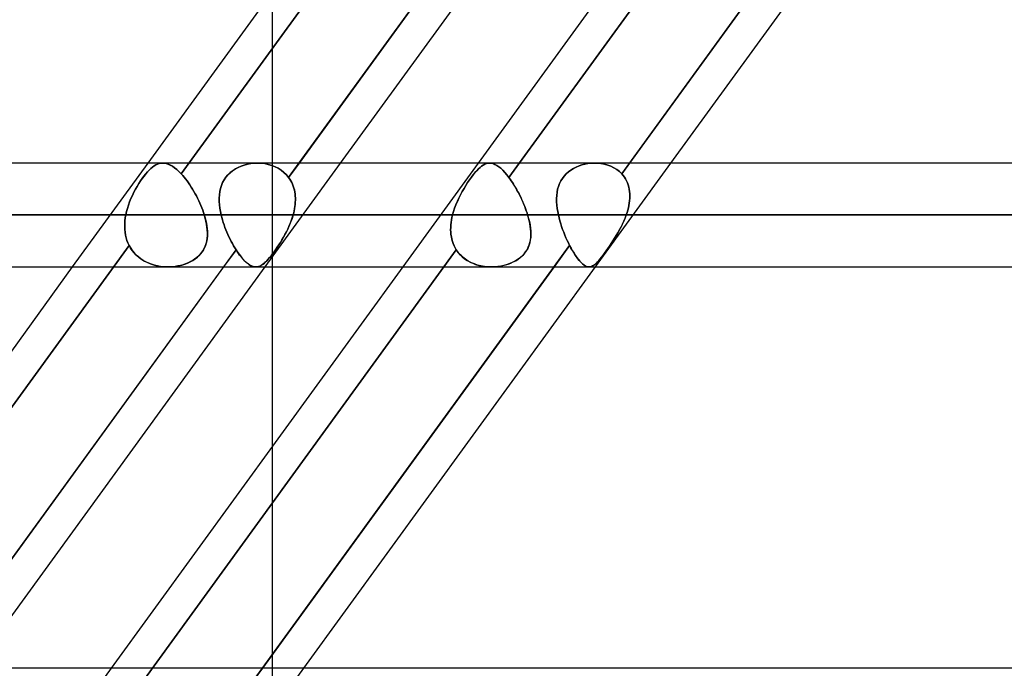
# Model space of a CAD drawing. Header units: millimetres. Extents: x -288 to 288, y -123 to 100.
# Tile 33 of 76: x -77 to -55, y -41 to -27. Entities that reach past the tile are written whole.
import ezdxf

# ---------------------------------------------------------------- set-up
doc = ezdxf.new("R2010")
doc.units = ezdxf.units.MM
doc.layers.add('MAIN-1', color=7, linetype='Continuous')
doc.layers.add('MAIN-2', color=7, linetype='Continuous')

msp = doc.modelspace()

# ---------------------------------------------------------------- linework, layer by layer
at = {"layer": 'MAIN-1'}
for p, q in [((-67.557, -21.435), (-73.906, -30.175)), ((-64.264, -21.435), (-70.613, -30.175)), ((-60.366, -21.435), (-66.715, -30.175)), ((-57.073, -21.435), (-63.421, -30.175)), ((-63.556, -21.695), (-69.716, -30.175)), ((-56.365, -21.695), (-62.525, -30.175)), ((170.929, -30.175), (-170.929, -30.175)), ((-171.99, -31.305), (171.99, -31.305)), ((-171.054, -32.435), (171.054, -32.435)), ((-75.548, -32.435), (-81.896, -41.175)), ((-72.254, -32.435), (-78.603, -41.175)), ((-71.358, -32.435), (-77.706, -41.175)), ((-68.356, -32.435), (-74.705, -41.175)), ((-65.063, -32.435), (-71.412, -41.175)), ((-71.19, -36.336), (-71.19, -32.435)), ((-64.166, -32.435), (-70.515, -41.175)), ((163.11, -41.175), (-163.11, -41.175))]:
    msp.add_line(p, q, dxfattribs=at)
at = {"layer": 'MAIN-2'}
for p, q in [((-66.309, -20.951), (-73.178, -30.407)), ((-73.178, -30.407), (-66.309, -20.951)), ((-63.59, -30.407), (-56.721, -20.951)), ((-70.84, -30.488), (-63.991, -21.06)), ((-59.197, -21.06), (-66.045, -30.488)), ((-66.045, -30.488), (-59.197, -21.06)), ((-71.19, -32.435), (-71.19, -26.436)), ((-73.906, -30.175), (-75.548, -32.435)), ((-73.767, -30.237), (-73.732, -30.216)), ((-73.731, -30.216), (-73.767, -30.237)), ((-73.732, -30.216), (-73.696, -30.199)), ((-73.696, -30.199), (-73.731, -30.216)), ((-73.696, -30.199), (-73.661, -30.187)), ((-73.66, -30.187), (-73.696, -30.199)), ((-73.661, -30.187), (-73.625, -30.179)), ((-73.625, -30.179), (-73.66, -30.187)), ((-73.625, -30.179), (-73.589, -30.175)), ((-73.588, -30.175), (-73.625, -30.179)), ((-73.589, -30.175), (-73.546, -30.177)), ((-73.546, -30.177), (-73.588, -30.175)), ((-73.546, -30.177), (-73.503, -30.184)), ((-73.503, -30.184), (-73.546, -30.177)), ((-73.503, -30.184), (-73.459, -30.198)), ((-73.459, -30.198), (-73.503, -30.184)), ((-73.459, -30.198), (-73.415, -30.217)), ((-73.414, -30.217), (-73.459, -30.198)), ((-73.415, -30.217), (-73.369, -30.243)), ((-73.369, -30.243), (-73.414, -30.217)), ((-71.804, -30.217), (-71.871, -30.24)), ((-71.871, -30.24), (-71.804, -30.217)), ((-71.734, -30.199), (-71.804, -30.217)), ((-71.804, -30.217), (-71.735, -30.199)), ((-71.735, -30.199), (-71.664, -30.186)), ((-71.663, -30.186), (-71.734, -30.199)), ((-71.664, -30.186), (-71.592, -30.178)), ((-71.592, -30.178), (-71.663, -30.186)), ((-71.52, -30.175), (-71.592, -30.178)), ((-71.592, -30.178), (-71.52, -30.175)), ((-71.44, -30.178), (-71.52, -30.175)), ((-71.52, -30.175), (-71.44, -30.178)), ((-71.361, -30.187), (-71.44, -30.178)), ((-71.44, -30.178), (-71.361, -30.187)), ((-71.284, -30.203), (-71.361, -30.187)), ((-71.361, -30.187), (-71.284, -30.203)), ((-69.716, -30.175), (-71.358, -32.435)), ((-71.208, -30.225), (-71.284, -30.203)), ((-71.284, -30.203), (-71.208, -30.225)), ((-70.613, -30.175), (-70.84, -30.488)), ((-66.715, -30.175), (-68.356, -32.435)), ((-66.638, -30.24), (-66.603, -30.217)), ((-66.603, -30.217), (-66.638, -30.24)), ((-66.603, -30.217), (-66.569, -30.199)), ((-66.569, -30.199), (-66.603, -30.217)), ((-66.569, -30.199), (-66.535, -30.186)), ((-66.535, -30.186), (-66.569, -30.199)), ((-66.535, -30.186), (-66.501, -30.178)), ((-66.501, -30.178), (-66.535, -30.186)), ((-66.501, -30.178), (-66.466, -30.175)), ((-66.466, -30.175), (-66.501, -30.178)), ((-66.466, -30.175), (-66.428, -30.178)), ((-66.428, -30.178), (-66.466, -30.175)), ((-66.428, -30.178), (-66.389, -30.187)), ((-66.388, -30.187), (-66.428, -30.178)), ((-66.389, -30.187), (-66.349, -30.203)), ((-66.348, -30.203), (-66.388, -30.187)), ((-66.349, -30.203), (-66.308, -30.225)), ((-66.308, -30.225), (-66.348, -30.203)), ((-64.456, -30.216), (-64.519, -30.237)), ((-64.519, -30.237), (-64.456, -30.216)), ((-64.391, -30.199), (-64.456, -30.216)), ((-64.456, -30.216), (-64.391, -30.199)), ((-64.325, -30.187), (-64.391, -30.199)), ((-64.391, -30.199), (-64.326, -30.187)), ((-64.326, -30.187), (-64.26, -30.179)), ((-64.259, -30.179), (-64.325, -30.187)), ((-64.26, -30.179), (-64.193, -30.175)), ((-64.193, -30.175), (-64.259, -30.179)), ((-64.117, -30.177), (-64.193, -30.175)), ((-64.193, -30.175), (-64.117, -30.177)), ((64.174, -30.175), (-64.174, -30.175)), ((-62.525, -30.175), (-64.166, -32.435)), ((-64.041, -30.184), (-64.117, -30.177)), ((-64.117, -30.177), (-64.041, -30.184)), ((-63.967, -30.198), (-64.041, -30.184)), ((-64.041, -30.184), (-63.967, -30.198)), ((-63.895, -30.217), (-63.967, -30.198)), ((-63.967, -30.198), (-63.895, -30.217)), ((-63.826, -30.243), (-63.895, -30.217)), ((-63.895, -30.217), (-63.826, -30.243)), ((-63.421, -30.175), (-63.59, -30.407)), ((-73.988, -30.457), (-73.95, -30.41)), ((-73.95, -30.41), (-73.987, -30.457)), ((-73.95, -30.41), (-73.913, -30.367)), ((-73.913, -30.367), (-73.95, -30.41)), ((-73.913, -30.367), (-73.876, -30.328)), ((-73.876, -30.328), (-73.913, -30.367)), ((-73.876, -30.328), (-73.839, -30.293)), ((-73.839, -30.293), (-73.876, -30.328)), ((-73.839, -30.293), (-73.803, -30.263)), ((-73.803, -30.263), (-73.839, -30.293)), ((-73.803, -30.263), (-73.767, -30.237)), ((-73.767, -30.237), (-73.803, -30.263)), ((-73.369, -30.243), (-73.322, -30.275)), ((-73.322, -30.275), (-73.369, -30.243)), ((-73.322, -30.275), (-73.275, -30.313)), ((-73.275, -30.313), (-73.322, -30.275)), ((-73.275, -30.313), (-73.227, -30.357)), ((-73.226, -30.357), (-73.275, -30.313)), ((-73.227, -30.357), (-73.178, -30.407)), ((-73.178, -30.407), (-73.226, -30.357)), ((-73.178, -30.407), (-73.146, -30.442)), ((-73.146, -30.442), (-73.178, -30.407)), ((-72.161, -30.431), (-72.205, -30.483)), ((-72.205, -30.483), (-72.161, -30.431)), ((-72.111, -30.383), (-72.161, -30.431)), ((-72.161, -30.431), (-72.112, -30.384)), ((-72.112, -30.384), (-72.058, -30.341)), ((-72.057, -30.34), (-72.111, -30.383)), ((-72.058, -30.341), (-71.999, -30.302)), ((-71.999, -30.302), (-72.057, -30.34)), ((-71.936, -30.269), (-71.999, -30.302)), ((-71.999, -30.302), (-71.937, -30.269)), ((-71.937, -30.269), (-71.871, -30.24)), ((-71.871, -30.24), (-71.936, -30.269)), ((-71.136, -30.253), (-71.208, -30.225)), ((-71.208, -30.225), (-71.136, -30.253)), ((-71.067, -30.288), (-71.136, -30.253)), ((-71.136, -30.253), (-71.067, -30.288)), ((-71.002, -30.329), (-71.067, -30.288)), ((-71.067, -30.288), (-71.002, -30.329)), ((-70.942, -30.377), (-71.002, -30.329)), ((-71.002, -30.329), (-70.942, -30.377)), ((-70.888, -30.43), (-70.942, -30.377)), ((-70.942, -30.377), (-70.888, -30.43)), ((-70.84, -30.488), (-70.888, -30.43)), ((-70.888, -30.43), (-70.84, -30.488)), ((-66.862, -30.483), (-66.823, -30.431)), ((-66.822, -30.431), (-66.862, -30.483)), ((-66.823, -30.431), (-66.784, -30.384)), ((-66.784, -30.383), (-66.822, -30.431)), ((-66.746, -30.34), (-66.784, -30.383)), ((-66.784, -30.384), (-66.746, -30.341)), ((-66.746, -30.341), (-66.709, -30.302)), ((-66.709, -30.302), (-66.746, -30.34)), ((-66.709, -30.302), (-66.673, -30.269)), ((-66.673, -30.269), (-66.709, -30.302)), ((-66.673, -30.269), (-66.638, -30.24)), ((-66.638, -30.24), (-66.673, -30.269)), ((-66.308, -30.225), (-66.266, -30.253)), ((-66.266, -30.253), (-66.308, -30.225)), ((-66.266, -30.253), (-66.223, -30.288)), ((-66.223, -30.288), (-66.266, -30.253)), ((-66.223, -30.288), (-66.18, -30.329)), ((-66.18, -30.329), (-66.223, -30.288)), ((-66.18, -30.329), (-66.135, -30.377)), ((-66.135, -30.377), (-66.18, -30.329)), ((-66.135, -30.377), (-66.09, -30.43)), ((-66.09, -30.43), (-66.135, -30.377)), ((-66.09, -30.43), (-66.045, -30.488)), ((-66.045, -30.488), (-66.09, -30.43)), ((-64.841, -30.457), (-64.797, -30.41)), ((-64.796, -30.41), (-64.84, -30.457)), ((-64.797, -30.41), (-64.748, -30.367)), ((-64.748, -30.367), (-64.796, -30.41)), ((-64.695, -30.328), (-64.748, -30.367)), ((-64.748, -30.367), (-64.696, -30.328)), ((-64.696, -30.328), (-64.64, -30.293)), ((-64.639, -30.293), (-64.695, -30.328)), ((-64.64, -30.293), (-64.581, -30.263)), ((-64.58, -30.263), (-64.639, -30.293)), ((-64.581, -30.263), (-64.519, -30.237)), ((-64.519, -30.237), (-64.58, -30.263)), ((-63.76, -30.275), (-63.826, -30.243)), ((-63.826, -30.243), (-63.76, -30.275)), ((-63.698, -30.313), (-63.76, -30.275)), ((-63.76, -30.275), (-63.698, -30.313)), ((-63.641, -30.357), (-63.698, -30.313)), ((-63.698, -30.313), (-63.641, -30.357)), ((-63.59, -30.407), (-63.641, -30.357)), ((-63.641, -30.357), (-63.59, -30.407)), ((-63.559, -30.442), (-63.59, -30.407)), ((-63.59, -30.407), (-63.559, -30.442)), ((-74.138, -30.683), (-74.101, -30.622)), ((-74.101, -30.622), (-74.138, -30.682)), ((-74.063, -30.563), (-74.101, -30.622)), ((-74.101, -30.622), (-74.064, -30.564)), ((-74.064, -30.564), (-74.026, -30.509)), ((-74.025, -30.508), (-74.063, -30.563)), ((-74.026, -30.509), (-73.988, -30.457)), ((-73.987, -30.457), (-74.025, -30.508)), ((-73.146, -30.442), (-73.114, -30.48)), ((-73.114, -30.48), (-73.146, -30.442)), ((-73.114, -30.48), (-73.083, -30.519)), ((-73.083, -30.519), (-73.114, -30.48)), ((-73.083, -30.519), (-73.051, -30.561)), ((-73.051, -30.561), (-73.083, -30.519)), ((-73.051, -30.561), (-73.02, -30.604)), ((-73.02, -30.604), (-73.051, -30.561)), ((-73.02, -30.604), (-72.989, -30.649)), ((-72.989, -30.65), (-73.02, -30.604)), ((-72.276, -30.599), (-72.302, -30.662)), ((-72.302, -30.662), (-72.276, -30.599)), ((-72.243, -30.539), (-72.276, -30.599)), ((-72.276, -30.599), (-72.243, -30.54)), ((-72.205, -30.483), (-72.243, -30.539)), ((-72.243, -30.54), (-72.205, -30.483)), ((-70.815, -30.523), (-70.84, -30.488)), ((-70.84, -30.488), (-70.815, -30.523)), ((-70.793, -30.56), (-70.815, -30.523)), ((-70.815, -30.523), (-70.793, -30.559)), ((-70.793, -30.559), (-70.773, -30.597)), ((-70.773, -30.598), (-70.793, -30.56)), ((-70.773, -30.597), (-70.755, -30.636)), ((-70.755, -30.637), (-70.773, -30.598)), ((-70.755, -30.636), (-70.739, -30.677)), ((-70.739, -30.678), (-70.755, -30.637)), ((-66.983, -30.662), (-66.943, -30.599)), ((-66.943, -30.599), (-66.983, -30.662)), ((-66.902, -30.539), (-66.943, -30.599)), ((-66.943, -30.599), (-66.902, -30.54)), ((-66.902, -30.54), (-66.862, -30.483)), ((-66.862, -30.483), (-66.902, -30.539)), ((-66.045, -30.488), (-66.02, -30.523)), ((-66.02, -30.523), (-66.045, -30.488)), ((-66.02, -30.523), (-65.995, -30.559)), ((-65.994, -30.56), (-66.02, -30.523)), ((-65.995, -30.559), (-65.97, -30.597)), ((-65.969, -30.598), (-65.994, -30.56)), ((-65.97, -30.597), (-65.944, -30.636)), ((-65.944, -30.637), (-65.969, -30.598)), ((-65.944, -30.636), (-65.92, -30.677)), ((-65.919, -30.678), (-65.944, -30.637)), ((-64.943, -30.622), (-64.966, -30.682)), ((-64.966, -30.683), (-64.943, -30.622)), ((-64.914, -30.563), (-64.943, -30.622)), ((-64.943, -30.622), (-64.914, -30.564)), ((-64.88, -30.508), (-64.914, -30.563)), ((-64.914, -30.564), (-64.88, -30.509)), ((-64.84, -30.457), (-64.88, -30.508)), ((-64.88, -30.509), (-64.841, -30.457)), ((-63.531, -30.48), (-63.559, -30.442)), ((-63.559, -30.442), (-63.531, -30.48)), ((-63.506, -30.519), (-63.531, -30.48)), ((-63.531, -30.48), (-63.506, -30.519)), ((-63.484, -30.561), (-63.506, -30.519)), ((-63.506, -30.519), (-63.484, -30.561)), ((-63.465, -30.604), (-63.484, -30.561)), ((-63.484, -30.561), (-63.465, -30.604)), ((-63.449, -30.65), (-63.465, -30.604)), ((-63.465, -30.604), (-63.449, -30.649)), ((-74.241, -30.879), (-74.209, -30.811)), ((-74.208, -30.811), (-74.241, -30.879)), ((-74.209, -30.811), (-74.174, -30.746)), ((-74.174, -30.746), (-74.208, -30.811)), ((-74.138, -30.682), (-74.174, -30.746)), ((-74.174, -30.746), (-74.138, -30.683)), ((-72.989, -30.649), (-72.959, -30.696)), ((-72.959, -30.696), (-72.989, -30.65)), ((-72.959, -30.696), (-72.93, -30.743)), ((-72.93, -30.743), (-72.959, -30.696)), ((-72.93, -30.743), (-72.901, -30.792)), ((-72.901, -30.792), (-72.93, -30.743)), ((-72.901, -30.792), (-72.874, -30.841)), ((-72.874, -30.841), (-72.901, -30.792)), ((-72.874, -30.841), (-72.847, -30.891)), ((-72.847, -30.891), (-72.874, -30.841)), ((-72.337, -30.795), (-72.347, -30.864)), ((-72.347, -30.864), (-72.337, -30.795)), ((-72.323, -30.727), (-72.337, -30.795)), ((-72.337, -30.795), (-72.323, -30.727)), ((-72.302, -30.662), (-72.323, -30.727)), ((-72.323, -30.727), (-72.302, -30.662)), ((-70.739, -30.677), (-70.726, -30.718)), ((-70.726, -30.72), (-70.739, -30.678)), ((-70.726, -30.718), (-70.715, -30.76)), ((-70.715, -30.762), (-70.726, -30.72)), ((-70.715, -30.76), (-70.706, -30.803)), ((-70.706, -30.805), (-70.715, -30.762)), ((-70.706, -30.803), (-70.7, -30.847)), ((-70.699, -30.849), (-70.706, -30.805)), ((-70.7, -30.847), (-70.695, -30.891)), ((-70.695, -30.894), (-70.699, -30.849)), ((-67.098, -30.864), (-67.061, -30.795)), ((-67.061, -30.795), (-67.098, -30.864)), ((-67.061, -30.795), (-67.022, -30.727)), ((-67.022, -30.727), (-67.061, -30.795)), ((-67.022, -30.727), (-66.983, -30.662)), ((-66.983, -30.662), (-67.022, -30.727)), ((-65.92, -30.677), (-65.895, -30.718)), ((-65.894, -30.72), (-65.919, -30.678)), ((-65.895, -30.718), (-65.871, -30.76)), ((-65.87, -30.762), (-65.894, -30.72)), ((-65.871, -30.76), (-65.848, -30.803)), ((-65.847, -30.805), (-65.87, -30.762)), ((-65.848, -30.803), (-65.825, -30.847)), ((-65.824, -30.849), (-65.847, -30.805)), ((-65.825, -30.847), (-65.803, -30.891)), ((-65.801, -30.894), (-65.824, -30.849)), ((-64.997, -30.811), (-65.005, -30.879)), ((-65.005, -30.879), (-64.997, -30.811)), ((-64.984, -30.746), (-64.997, -30.811)), ((-64.997, -30.811), (-64.984, -30.746)), ((-64.966, -30.682), (-64.984, -30.746)), ((-64.984, -30.746), (-64.966, -30.683)), ((-63.449, -30.649), (-63.435, -30.696)), ((-63.435, -30.696), (-63.449, -30.65)), ((-63.425, -30.743), (-63.435, -30.696)), ((-63.435, -30.696), (-63.425, -30.743)), ((-63.418, -30.792), (-63.425, -30.743)), ((-63.425, -30.743), (-63.418, -30.792)), ((-63.414, -30.841), (-63.418, -30.792)), ((-63.418, -30.792), (-63.414, -30.841)), ((-63.412, -30.891), (-63.414, -30.841)), ((-63.414, -30.841), (-63.412, -30.891)), ((-74.326, -31.088), (-74.3, -31.018)), ((-74.301, -31.018), (-74.326, -31.089)), ((-74.272, -30.948), (-74.301, -31.018)), ((-74.3, -31.018), (-74.272, -30.948)), ((-74.272, -30.948), (-74.241, -30.879)), ((-74.241, -30.879), (-74.272, -30.948)), ((-72.847, -30.891), (-72.821, -30.942)), ((-72.821, -30.942), (-72.847, -30.891)), ((-72.821, -30.942), (-72.796, -30.993)), ((-72.796, -30.993), (-72.821, -30.942)), ((-72.796, -30.993), (-72.773, -31.045)), ((-72.773, -31.045), (-72.796, -30.993)), ((-72.773, -31.045), (-72.75, -31.097)), ((-72.75, -31.097), (-72.773, -31.045)), ((-72.347, -30.864), (-72.351, -30.935)), ((-72.351, -30.935), (-72.347, -30.864)), ((-72.351, -30.935), (-72.351, -31.008)), ((-72.351, -31.007), (-72.351, -30.935)), ((-72.346, -31.081), (-72.351, -31.007)), ((-72.351, -31.008), (-72.346, -31.081)), ((-70.698, -31.073), (-70.703, -31.12)), ((-70.694, -31.027), (-70.698, -31.073)), ((-70.698, -31.077), (-70.694, -31.031)), ((-70.695, -30.891), (-70.693, -30.936)), ((-70.693, -30.939), (-70.695, -30.894)), ((-70.692, -30.982), (-70.694, -31.027)), ((-70.694, -31.031), (-70.692, -30.985)), ((-70.693, -30.936), (-70.692, -30.982)), ((-70.692, -30.985), (-70.693, -30.939)), ((-67.198, -31.081), (-67.167, -31.007)), ((-67.167, -31.008), (-67.198, -31.081)), ((-67.167, -31.007), (-67.134, -30.935)), ((-67.134, -30.935), (-67.167, -31.008)), ((-67.134, -30.935), (-67.098, -30.864)), ((-67.098, -30.864), (-67.134, -30.935)), ((-65.803, -30.891), (-65.781, -30.936)), ((-65.78, -30.939), (-65.801, -30.894)), ((-65.781, -30.936), (-65.76, -30.982)), ((-65.758, -30.985), (-65.78, -30.939)), ((-65.76, -30.982), (-65.739, -31.027)), ((-65.738, -31.031), (-65.758, -30.985)), ((-65.739, -31.027), (-65.72, -31.073)), ((-65.719, -31.077), (-65.738, -31.031)), ((-65.72, -31.073), (-65.701, -31.12)), ((-65.005, -30.879), (-65.009, -30.948)), ((-65.009, -30.948), (-65.005, -30.879)), ((-65.009, -30.948), (-65.008, -31.018)), ((-65.008, -31.018), (-65.009, -30.948)), ((-65.008, -31.018), (-65.003, -31.089)), ((-65.003, -31.088), (-65.008, -31.018)), ((-63.433, -31.097), (-63.424, -31.045)), ((-63.424, -31.045), (-63.433, -31.097)), ((-63.424, -31.045), (-63.418, -30.993)), ((-63.418, -30.993), (-63.424, -31.045)), ((-63.418, -30.993), (-63.414, -30.942)), ((-63.414, -30.942), (-63.418, -30.993)), ((-63.414, -30.942), (-63.412, -30.891)), ((-63.412, -30.891), (-63.414, -30.942)), ((-74.384, -31.305), (-74.368, -31.232)), ((-74.368, -31.232), (-74.384, -31.305)), ((-74.368, -31.232), (-74.349, -31.16)), ((-74.349, -31.16), (-74.368, -31.232)), ((-74.349, -31.16), (-74.326, -31.088)), ((-74.326, -31.089), (-74.349, -31.16)), ((-72.75, -31.097), (-72.729, -31.149)), ((-72.729, -31.149), (-72.75, -31.097)), ((-72.729, -31.149), (-72.71, -31.201)), ((-72.71, -31.201), (-72.729, -31.149)), ((-72.71, -31.201), (-72.692, -31.253)), ((-72.692, -31.253), (-72.71, -31.201)), ((-72.692, -31.253), (-72.675, -31.305)), ((-72.675, -31.305), (-72.692, -31.253)), ((-72.346, -31.081), (-72.337, -31.155)), ((-72.337, -31.155), (-72.346, -31.081)), ((-72.337, -31.155), (-72.324, -31.23)), ((-72.324, -31.23), (-72.337, -31.155)), ((-72.324, -31.23), (-72.308, -31.305)), ((-72.308, -31.305), (-72.324, -31.23)), ((-70.73, -31.259), (-70.742, -31.305)), ((-70.742, -31.305), (-70.73, -31.26)), ((-70.719, -31.212), (-70.73, -31.259)), ((-70.73, -31.26), (-70.72, -31.214)), ((-70.72, -31.214), (-70.711, -31.168)), ((-70.71, -31.166), (-70.719, -31.212)), ((-70.711, -31.168), (-70.704, -31.123)), ((-70.703, -31.12), (-70.71, -31.166)), ((-70.704, -31.123), (-70.698, -31.077)), ((-67.271, -31.305), (-67.25, -31.23)), ((-67.25, -31.23), (-67.271, -31.305)), ((-67.25, -31.23), (-67.226, -31.155)), ((-67.226, -31.155), (-67.25, -31.23)), ((-67.226, -31.155), (-67.198, -31.081)), ((-67.198, -31.081), (-67.226, -31.155)), ((-65.7, -31.123), (-65.719, -31.077)), ((-65.701, -31.12), (-65.684, -31.166)), ((-65.683, -31.168), (-65.7, -31.123)), ((-65.684, -31.166), (-65.667, -31.212)), ((-65.666, -31.214), (-65.683, -31.168)), ((-65.667, -31.212), (-65.651, -31.259)), ((-65.651, -31.26), (-65.666, -31.214)), ((-65.651, -31.259), (-65.637, -31.305)), ((-65.637, -31.305), (-65.651, -31.26)), ((-64.995, -31.16), (-65.003, -31.088)), ((-65.003, -31.089), (-64.995, -31.16)), ((-64.995, -31.16), (-64.983, -31.232)), ((-64.983, -31.232), (-64.995, -31.16)), ((-64.983, -31.232), (-64.969, -31.305)), ((-64.969, -31.305), (-64.983, -31.232)), ((-63.49, -31.305), (-63.473, -31.253)), ((-63.473, -31.253), (-63.49, -31.305)), ((-63.473, -31.253), (-63.457, -31.201)), ((-63.457, -31.201), (-63.473, -31.253)), ((-63.457, -31.201), (-63.444, -31.149)), ((-63.444, -31.149), (-63.457, -31.201)), ((-63.444, -31.149), (-63.433, -31.097)), ((-63.433, -31.097), (-63.444, -31.149)), ((171.99, -31.305), (-171.99, -31.305)), ((170.293, -31.305), (-170.293, -31.305)), ((-170.293, -31.305), (170.293, -31.305)), ((-98.762, -31.305), (-74.384, -31.305)), ((-74.384, -31.305), (-98.762, -31.305)), ((-72.675, -31.305), (-96.502, -31.305)), ((-96.502, -31.305), (-72.675, -31.305)), ((-74.407, -31.495), (-74.408, -31.557)), ((-74.408, -31.557), (-74.407, -31.495)), ((-74.403, -31.432), (-74.407, -31.495)), ((-74.407, -31.495), (-74.403, -31.432)), ((-74.395, -31.368), (-74.403, -31.432)), ((-74.403, -31.432), (-74.395, -31.368)), ((-74.384, -31.305), (-74.395, -31.368)), ((-74.395, -31.368), (-74.384, -31.305)), ((-72.656, -31.372), (-72.675, -31.305)), ((-72.675, -31.305), (-72.658, -31.365)), ((-72.658, -31.365), (-72.643, -31.425)), ((-72.64, -31.438), (-72.656, -31.372)), ((-72.643, -31.425), (-72.63, -31.484)), ((-72.627, -31.503), (-72.64, -31.438)), ((-72.63, -31.484), (-72.62, -31.542)), ((-72.617, -31.568), (-72.627, -31.503)), ((-72.308, -31.305), (-67.271, -31.305)), ((-72.295, -31.359), (-72.308, -31.305)), ((-72.308, -31.305), (-72.295, -31.359)), ((-67.271, -31.305), (-72.308, -31.305)), ((-72.28, -31.413), (-72.295, -31.359)), ((-72.295, -31.359), (-72.28, -31.413)), ((-72.263, -31.467), (-72.28, -31.413)), ((-72.28, -31.413), (-72.263, -31.467)), ((-72.246, -31.52), (-72.263, -31.467)), ((-72.263, -31.467), (-72.246, -31.52)), ((-70.832, -31.552), (-70.806, -31.491)), ((-70.79, -31.449), (-70.818, -31.52)), ((-70.806, -31.491), (-70.782, -31.429)), ((-70.764, -31.378), (-70.79, -31.449)), ((-70.782, -31.429), (-70.761, -31.368)), ((-70.742, -31.305), (-70.764, -31.378)), ((-70.761, -31.368), (-70.742, -31.305)), ((-65.637, -31.305), (-70.742, -31.305)), ((-70.742, -31.305), (-65.637, -31.305)), ((-67.303, -31.467), (-67.308, -31.52)), ((-67.308, -31.52), (-67.303, -31.467)), ((-67.294, -31.413), (-67.303, -31.467)), ((-67.303, -31.467), (-67.294, -31.413)), ((-67.284, -31.359), (-67.294, -31.413)), ((-67.294, -31.413), (-67.284, -31.359)), ((-67.271, -31.305), (-67.284, -31.359)), ((-67.284, -31.359), (-67.271, -31.305)), ((-65.619, -31.368), (-65.637, -31.305)), ((-65.637, -31.305), (-65.616, -31.378)), ((-65.603, -31.429), (-65.619, -31.368)), ((-65.616, -31.378), (-65.599, -31.449)), ((-65.59, -31.491), (-65.603, -31.429)), ((-65.599, -31.449), (-65.585, -31.52)), ((-65.58, -31.552), (-65.59, -31.491)), ((-64.969, -31.305), (64.969, -31.305)), ((-64.954, -31.368), (-64.969, -31.305)), ((-64.969, -31.305), (-64.954, -31.368)), ((64.969, -31.305), (-64.969, -31.305)), ((-64.954, -31.368), (-64.937, -31.432)), ((-64.937, -31.432), (-64.954, -31.368)), ((-64.918, -31.495), (-64.937, -31.432)), ((-64.937, -31.432), (-64.918, -31.495)), ((-64.898, -31.557), (-64.918, -31.495)), ((-64.918, -31.495), (-64.898, -31.557)), ((-63.604, -31.568), (-63.572, -31.503)), ((-63.563, -31.484), (-63.591, -31.542)), ((-63.572, -31.503), (-63.542, -31.438)), ((-63.537, -31.425), (-63.563, -31.484)), ((-63.542, -31.438), (-63.515, -31.372)), ((-63.512, -31.365), (-63.537, -31.425)), ((-63.515, -31.372), (-63.49, -31.305)), ((-63.49, -31.305), (-63.512, -31.365)), ((63.49, -31.305), (-63.49, -31.305)), ((-63.49, -31.305), (63.49, -31.305)), ((-74.408, -31.557), (-74.406, -31.619)), ((-74.406, -31.619), (-74.408, -31.557)), ((-74.406, -31.619), (-74.4, -31.681)), ((-74.4, -31.681), (-74.406, -31.619)), ((-74.4, -31.681), (-74.39, -31.741)), ((-74.39, -31.741), (-74.4, -31.681)), ((-72.62, -31.542), (-72.613, -31.6)), ((-72.61, -31.631), (-72.617, -31.568)), ((-72.613, -31.6), (-72.609, -31.656)), ((-72.607, -31.693), (-72.61, -31.631)), ((-72.609, -31.656), (-72.607, -31.711)), ((-72.607, -31.711), (-72.609, -31.766)), ((-72.608, -31.753), (-72.607, -31.693)), ((-72.226, -31.574), (-72.246, -31.52)), ((-72.246, -31.52), (-72.226, -31.574)), ((-72.206, -31.627), (-72.226, -31.574)), ((-72.226, -31.574), (-72.206, -31.627)), ((-72.185, -31.679), (-72.206, -31.627)), ((-72.206, -31.627), (-72.185, -31.679)), ((-72.162, -31.731), (-72.185, -31.679)), ((-72.185, -31.679), (-72.162, -31.732)), ((-70.92, -31.731), (-70.889, -31.672)), ((-70.882, -31.658), (-70.916, -31.725)), ((-70.889, -31.672), (-70.86, -31.612)), ((-70.849, -31.59), (-70.882, -31.658)), ((-70.86, -31.612), (-70.832, -31.552)), ((-70.818, -31.52), (-70.849, -31.59)), ((-67.312, -31.574), (-67.313, -31.627)), ((-67.313, -31.627), (-67.312, -31.574)), ((-67.313, -31.627), (-67.311, -31.679)), ((-67.311, -31.679), (-67.313, -31.627)), ((-67.308, -31.52), (-67.312, -31.574)), ((-67.312, -31.574), (-67.308, -31.52)), ((-67.311, -31.679), (-67.306, -31.732)), ((-67.306, -31.731), (-67.311, -31.679)), ((-65.585, -31.52), (-65.575, -31.59)), ((-65.573, -31.612), (-65.58, -31.552)), ((-65.575, -31.59), (-65.569, -31.658)), ((-65.568, -31.672), (-65.573, -31.612)), ((-65.569, -31.658), (-65.568, -31.725)), ((-65.568, -31.731), (-65.568, -31.672)), ((-64.876, -31.619), (-64.898, -31.557)), ((-64.898, -31.557), (-64.876, -31.619)), ((-64.853, -31.681), (-64.876, -31.619)), ((-64.876, -31.619), (-64.853, -31.681)), ((-64.829, -31.741), (-64.853, -31.681)), ((-64.853, -31.681), (-64.829, -31.741)), ((-63.682, -31.711), (-63.714, -31.766)), ((-63.707, -31.753), (-63.672, -31.693)), ((-63.651, -31.656), (-63.682, -31.711)), ((-63.672, -31.693), (-63.637, -31.631)), ((-63.62, -31.6), (-63.651, -31.656)), ((-63.637, -31.631), (-63.604, -31.568)), ((-63.591, -31.542), (-63.62, -31.6)), ((-74.39, -31.741), (-74.376, -31.801)), ((-74.376, -31.801), (-74.39, -31.741)), ((-74.376, -31.801), (-74.359, -31.858)), ((-74.359, -31.858), (-74.376, -31.801)), ((-74.359, -31.858), (-74.338, -31.914)), ((-74.338, -31.914), (-74.359, -31.858)), ((-74.338, -31.914), (-74.312, -31.968)), ((-74.312, -31.968), (-74.338, -31.914)), ((-72.655, -31.982), (-72.636, -31.927)), ((-72.635, -31.921), (-72.651, -31.971)), ((-72.636, -31.927), (-72.622, -31.87)), ((-72.622, -31.87), (-72.635, -31.921)), ((-72.622, -31.87), (-72.613, -31.812)), ((-72.614, -31.818), (-72.622, -31.87)), ((-72.609, -31.766), (-72.614, -31.818)), ((-72.613, -31.812), (-72.608, -31.753)), ((-72.138, -31.783), (-72.162, -31.731)), ((-72.162, -31.732), (-72.138, -31.783)), ((-72.114, -31.833), (-72.138, -31.783)), ((-72.138, -31.783), (-72.114, -31.833)), ((-72.089, -31.882), (-72.114, -31.833)), ((-72.114, -31.833), (-72.089, -31.882)), ((-72.064, -31.929), (-72.089, -31.882)), ((-72.089, -31.882), (-72.064, -31.929)), ((-72.038, -31.976), (-72.064, -31.929)), ((-72.064, -31.929), (-72.038, -31.976)), ((-71.027, -31.914), (-71.065, -31.974)), ((-71.054, -31.957), (-71.019, -31.902)), ((-70.989, -31.853), (-71.027, -31.914)), ((-71.019, -31.902), (-70.986, -31.847)), ((-70.952, -31.79), (-70.989, -31.853)), ((-70.986, -31.847), (-70.952, -31.79)), ((-70.916, -31.725), (-70.952, -31.79)), ((-70.952, -31.79), (-70.92, -31.731)), ((-67.298, -31.783), (-67.306, -31.731)), ((-67.306, -31.732), (-67.298, -31.783)), ((-67.298, -31.783), (-67.288, -31.833)), ((-67.288, -31.833), (-67.298, -31.783)), ((-67.288, -31.833), (-67.274, -31.882)), ((-67.274, -31.882), (-67.288, -31.833)), ((-67.274, -31.882), (-67.258, -31.929)), ((-67.258, -31.929), (-67.274, -31.882)), ((-67.258, -31.929), (-67.238, -31.976)), ((-67.238, -31.976), (-67.258, -31.929)), ((-65.592, -31.914), (-65.611, -31.974)), ((-65.604, -31.957), (-65.589, -31.902)), ((-65.579, -31.853), (-65.592, -31.914)), ((-65.589, -31.902), (-65.577, -31.847)), ((-65.571, -31.79), (-65.579, -31.853)), ((-65.577, -31.847), (-65.571, -31.79)), ((-65.568, -31.725), (-65.571, -31.79)), ((-65.571, -31.79), (-65.568, -31.731)), ((-64.803, -31.801), (-64.829, -31.741)), ((-64.829, -31.741), (-64.803, -31.801)), ((-64.777, -31.858), (-64.803, -31.801)), ((-64.803, -31.801), (-64.777, -31.858)), ((-64.751, -31.914), (-64.777, -31.858)), ((-64.777, -31.858), (-64.751, -31.914)), ((-64.724, -31.968), (-64.751, -31.914)), ((-64.751, -31.914), (-64.724, -31.968)), ((-63.854, -31.982), (-63.817, -31.927)), ((-63.813, -31.921), (-63.847, -31.971)), ((-63.817, -31.927), (-63.78, -31.87)), ((-63.78, -31.87), (-63.813, -31.921)), ((-63.78, -31.87), (-63.743, -31.812)), ((-63.747, -31.818), (-63.78, -31.87)), ((-63.714, -31.766), (-63.747, -31.818)), ((-63.743, -31.812), (-63.707, -31.753)), ((-74.312, -31.968), (-81.176, -41.417)), ((-81.176, -41.417), (-74.312, -31.968)), ((-78.832, -41.491), (-71.984, -32.064)), ((-74.312, -31.968), (-74.278, -32.029)), ((-74.28, -32.025), (-74.312, -31.968)), ((-74.244, -32.079), (-74.28, -32.025)), ((-74.278, -32.029), (-74.238, -32.086)), ((-74.203, -32.129), (-74.244, -32.079)), ((-74.238, -32.086), (-74.194, -32.139)), ((-74.159, -32.176), (-74.203, -32.129)), ((-74.194, -32.139), (-74.145, -32.188)), ((-67.19, -32.064), (-74.038, -41.491)), ((-74.038, -41.491), (-67.19, -32.064)), ((-72.782, -32.179), (-72.743, -32.134)), ((-72.725, -32.11), (-72.758, -32.152)), ((-72.743, -32.134), (-72.709, -32.086)), ((-72.696, -32.066), (-72.725, -32.11)), ((-72.709, -32.086), (-72.679, -32.035)), ((-72.671, -32.019), (-72.696, -32.066)), ((-72.679, -32.035), (-72.655, -31.982)), ((-72.651, -31.971), (-72.671, -32.019)), ((-71.984, -32.064), (-72.254, -32.435)), ((-72.011, -32.02), (-72.038, -31.976)), ((-72.038, -31.976), (-72.011, -32.02)), ((-71.984, -32.064), (-72.011, -32.02)), ((-72.011, -32.02), (-71.984, -32.064)), ((-71.945, -32.122), (-71.984, -32.064)), ((-71.984, -32.064), (-71.948, -32.118)), ((-71.948, -32.118), (-71.912, -32.168)), ((-71.906, -32.176), (-71.945, -32.122)), ((-71.588, -41.417), (-64.724, -31.968)), ((-71.178, -32.137), (-71.214, -32.184)), ((-71.19, -32.152), (-71.157, -32.107)), ((-71.141, -32.086), (-71.178, -32.137)), ((-71.157, -32.107), (-71.123, -32.06)), ((-71.103, -32.031), (-71.141, -32.086)), ((-71.123, -32.06), (-71.088, -32.009)), ((-71.065, -31.974), (-71.103, -32.031)), ((-71.088, -32.009), (-71.054, -31.957)), ((-67.238, -31.976), (-67.216, -32.02)), ((-67.216, -32.02), (-67.238, -31.976)), ((-67.216, -32.02), (-67.19, -32.064)), ((-67.19, -32.064), (-67.216, -32.02)), ((-67.19, -32.064), (-67.152, -32.118)), ((-67.148, -32.122), (-67.19, -32.064)), ((-67.152, -32.118), (-67.109, -32.168)), ((-67.101, -32.176), (-67.148, -32.122)), ((-65.703, -32.137), (-65.745, -32.184)), ((-65.716, -32.152), (-65.681, -32.107)), ((-65.666, -32.086), (-65.703, -32.137)), ((-65.681, -32.107), (-65.651, -32.06)), ((-65.635, -32.031), (-65.666, -32.086)), ((-65.651, -32.06), (-65.625, -32.009)), ((-65.611, -31.974), (-65.635, -32.031)), ((-65.625, -32.009), (-65.604, -31.957)), ((-64.724, -31.968), (-65.063, -32.435)), ((-64.694, -32.025), (-64.724, -31.968)), ((-64.724, -31.968), (-64.692, -32.029)), ((-64.664, -32.079), (-64.694, -32.025)), ((-64.692, -32.029), (-64.66, -32.086)), ((-64.634, -32.129), (-64.664, -32.079)), ((-64.66, -32.086), (-64.627, -32.139)), ((-64.604, -32.176), (-64.634, -32.129)), ((-64.627, -32.139), (-64.596, -32.188)), ((-63.995, -32.179), (-63.962, -32.134)), ((-63.945, -32.11), (-63.975, -32.152)), ((-63.962, -32.134), (-63.927, -32.086)), ((-63.913, -32.066), (-63.945, -32.11)), ((-63.927, -32.086), (-63.891, -32.035)), ((-63.88, -32.019), (-63.913, -32.066)), ((-63.891, -32.035), (-63.854, -31.982)), ((-63.847, -31.971), (-63.88, -32.019)), ((-74.11, -32.219), (-74.159, -32.176)), ((-74.145, -32.188), (-74.092, -32.233)), ((-74.059, -32.259), (-74.11, -32.219)), ((-74.092, -32.233), (-74.035, -32.274)), ((-74.004, -32.294), (-74.059, -32.259)), ((-74.035, -32.274), (-73.975, -32.311)), ((-73.946, -32.326), (-74.004, -32.294)), ((-73.975, -32.311), (-73.912, -32.342)), ((-73.886, -32.354), (-73.946, -32.326)), ((-73.912, -32.342), (-73.846, -32.369)), ((-73.823, -32.377), (-73.886, -32.354)), ((-73.101, -32.375), (-73.041, -32.352)), ((-73.028, -32.346), (-73.082, -32.368)), ((-73.041, -32.352), (-72.982, -32.325)), ((-72.976, -32.321), (-73.028, -32.346)), ((-72.982, -32.325), (-72.927, -32.294)), ((-72.926, -32.293), (-72.976, -32.321)), ((-72.927, -32.294), (-72.875, -32.259)), ((-72.879, -32.262), (-72.926, -32.293)), ((-72.835, -32.228), (-72.879, -32.262)), ((-72.875, -32.259), (-72.826, -32.221)), ((-72.795, -32.192), (-72.835, -32.228)), ((-72.826, -32.221), (-72.782, -32.179)), ((-72.758, -32.152), (-72.795, -32.192)), ((-71.912, -32.168), (-71.876, -32.215)), ((-71.868, -32.225), (-71.906, -32.176)), ((-71.876, -32.215), (-71.841, -32.257)), ((-71.829, -32.27), (-71.868, -32.225)), ((-71.841, -32.257), (-71.806, -32.295)), ((-71.791, -32.309), (-71.829, -32.27)), ((-71.806, -32.295), (-71.771, -32.328)), ((-71.754, -32.343), (-71.791, -32.309)), ((-71.771, -32.328), (-71.737, -32.357)), ((-71.718, -32.371), (-71.754, -32.343)), ((-71.737, -32.357), (-71.704, -32.381)), ((-71.376, -32.361), (-71.406, -32.383)), ((-71.395, -32.375), (-71.368, -32.354)), ((-71.346, -32.334), (-71.376, -32.361)), ((-71.368, -32.354), (-71.34, -32.328)), ((-71.315, -32.303), (-71.346, -32.334)), ((-71.34, -32.328), (-71.312, -32.3)), ((-71.283, -32.267), (-71.315, -32.303)), ((-71.312, -32.3), (-71.283, -32.268)), ((-71.249, -32.228), (-71.283, -32.267)), ((-71.283, -32.268), (-71.253, -32.232)), ((-71.253, -32.232), (-71.222, -32.194)), ((-71.214, -32.184), (-71.249, -32.228)), ((-71.222, -32.194), (-71.19, -32.152)), ((-67.109, -32.168), (-67.061, -32.215)), ((-67.049, -32.225), (-67.101, -32.176)), ((-67.061, -32.215), (-67.009, -32.257)), ((-66.991, -32.27), (-67.049, -32.225)), ((-67.009, -32.257), (-66.953, -32.295)), ((-66.93, -32.309), (-66.991, -32.27)), ((-66.953, -32.295), (-66.895, -32.328)), ((-66.865, -32.343), (-66.93, -32.309)), ((-66.895, -32.328), (-66.833, -32.357)), ((-66.796, -32.371), (-66.865, -32.343)), ((-66.833, -32.357), (-66.769, -32.381)), ((-66.022, -32.361), (-66.086, -32.383)), ((-66.061, -32.375), (-66.004, -32.354)), ((-65.96, -32.334), (-66.022, -32.361)), ((-66.004, -32.354), (-65.949, -32.328)), ((-65.901, -32.303), (-65.96, -32.334)), ((-65.949, -32.328), (-65.896, -32.3)), ((-65.845, -32.267), (-65.901, -32.303)), ((-65.896, -32.3), (-65.845, -32.268)), ((-65.793, -32.228), (-65.845, -32.267)), ((-65.845, -32.268), (-65.798, -32.232)), ((-65.798, -32.232), (-65.755, -32.194)), ((-65.745, -32.184), (-65.793, -32.228)), ((-65.755, -32.194), (-65.716, -32.152)), ((-64.575, -32.219), (-64.604, -32.176)), ((-64.596, -32.188), (-64.564, -32.233)), ((-64.545, -32.259), (-64.575, -32.219)), ((-64.564, -32.233), (-64.533, -32.274)), ((-64.517, -32.294), (-64.545, -32.259)), ((-64.533, -32.274), (-64.503, -32.311)), ((-64.489, -32.326), (-64.517, -32.294)), ((-64.503, -32.311), (-64.473, -32.342)), ((-64.461, -32.354), (-64.489, -32.326)), ((-64.473, -32.342), (-64.444, -32.369)), ((-64.435, -32.377), (-64.461, -32.354)), ((-64.167, -32.375), (-64.141, -32.352)), ((-64.136, -32.346), (-64.159, -32.368)), ((-64.141, -32.352), (-64.115, -32.325)), ((-64.112, -32.321), (-64.136, -32.346)), ((-64.115, -32.325), (-64.087, -32.294)), ((-64.087, -32.293), (-64.112, -32.321)), ((-64.087, -32.294), (-64.058, -32.259)), ((-64.061, -32.262), (-64.087, -32.293)), ((-64.033, -32.228), (-64.061, -32.262)), ((-64.058, -32.259), (-64.027, -32.221)), ((-64.005, -32.192), (-64.033, -32.228)), ((-64.027, -32.221), (-63.995, -32.179)), ((-63.975, -32.152), (-64.005, -32.192)), ((-73.846, -32.369), (-73.778, -32.392)), ((-73.76, -32.397), (-73.823, -32.377)), ((-73.778, -32.392), (-73.708, -32.409)), ((-73.694, -32.412), (-73.76, -32.397)), ((-73.708, -32.409), (-73.637, -32.422)), ((-73.628, -32.424), (-73.694, -32.412)), ((-73.637, -32.422), (-73.566, -32.431)), ((-73.561, -32.431), (-73.628, -32.424)), ((-73.566, -32.431), (-73.494, -32.435)), ((-73.494, -32.435), (-73.561, -32.431)), ((-73.494, -32.435), (-73.426, -32.434)), ((-73.432, -32.434), (-73.494, -32.435)), ((-73.371, -32.431), (-73.432, -32.434)), ((-73.426, -32.434), (-73.358, -32.43)), ((-73.311, -32.424), (-73.371, -32.431)), ((-73.358, -32.43), (-73.291, -32.422)), ((-73.251, -32.415), (-73.311, -32.424)), ((-73.291, -32.422), (-73.226, -32.41)), ((-73.194, -32.402), (-73.251, -32.415)), ((-73.226, -32.41), (-73.163, -32.394)), ((-73.137, -32.387), (-73.194, -32.402)), ((-73.163, -32.394), (-73.101, -32.375)), ((-73.082, -32.368), (-73.137, -32.387)), ((-71.683, -32.394), (-71.718, -32.371)), ((-71.704, -32.381), (-71.672, -32.401)), ((-71.649, -32.412), (-71.683, -32.394)), ((-71.672, -32.401), (-71.641, -32.416)), ((-71.615, -32.425), (-71.649, -32.412)), ((-71.641, -32.416), (-71.61, -32.426)), ((-71.583, -32.432), (-71.615, -32.425)), ((-71.61, -32.426), (-71.58, -32.433)), ((-71.551, -32.435), (-71.583, -32.432)), ((-71.58, -32.433), (-71.551, -32.435)), ((-71.521, -32.433), (-71.551, -32.435)), ((-71.551, -32.435), (-71.524, -32.433)), ((-71.524, -32.433), (-71.498, -32.428)), ((-71.492, -32.427), (-71.521, -32.433)), ((-71.498, -32.428), (-71.472, -32.42)), ((-71.463, -32.416), (-71.492, -32.427)), ((-71.472, -32.42), (-71.447, -32.408)), ((-71.435, -32.402), (-71.463, -32.416)), ((-71.447, -32.408), (-71.421, -32.393)), ((-71.406, -32.383), (-71.435, -32.402)), ((-71.421, -32.393), (-71.395, -32.375)), ((-66.726, -32.394), (-66.796, -32.371)), ((-66.769, -32.381), (-66.703, -32.401)), ((-66.653, -32.412), (-66.726, -32.394)), ((-66.703, -32.401), (-66.635, -32.416)), ((-66.579, -32.425), (-66.653, -32.412)), ((-66.635, -32.416), (-66.567, -32.426)), ((-66.504, -32.432), (-66.579, -32.425)), ((-66.567, -32.426), (-66.497, -32.433)), ((-66.429, -32.435), (-66.504, -32.432)), ((-66.497, -32.433), (-66.428, -32.435)), ((-66.358, -32.433), (-66.429, -32.435)), ((-66.428, -32.435), (-66.365, -32.433)), ((-66.365, -32.433), (-66.302, -32.428)), ((-66.288, -32.427), (-66.358, -32.433)), ((-66.302, -32.428), (-66.24, -32.42)), ((-66.219, -32.416), (-66.288, -32.427)), ((-66.24, -32.42), (-66.18, -32.408)), ((-66.152, -32.402), (-66.219, -32.416)), ((-66.18, -32.408), (-66.12, -32.393)), ((-66.086, -32.383), (-66.152, -32.402)), ((-66.12, -32.393), (-66.061, -32.375)), ((-64.444, -32.369), (-64.416, -32.392)), ((-64.409, -32.397), (-64.435, -32.377)), ((-64.416, -32.392), (-64.388, -32.409)), ((-64.383, -32.412), (-64.409, -32.397)), ((-64.388, -32.409), (-64.362, -32.422)), ((-64.358, -32.424), (-64.383, -32.412)), ((-64.362, -32.422), (-64.336, -32.431)), ((-64.334, -32.431), (-64.358, -32.424)), ((-64.336, -32.431), (-64.31, -32.435)), ((-64.31, -32.435), (-64.334, -32.431)), ((-64.288, -32.434), (-64.31, -32.435)), ((-64.31, -32.435), (-64.286, -32.434)), ((-64.3, -32.435), (64.3, -32.435)), ((-64.267, -32.431), (-64.288, -32.434)), ((-64.286, -32.434), (-64.262, -32.43)), ((-64.245, -32.424), (-64.267, -32.431)), ((-64.262, -32.43), (-64.238, -32.422)), ((-64.224, -32.415), (-64.245, -32.424)), ((-64.238, -32.422), (-64.215, -32.41)), ((-64.203, -32.402), (-64.224, -32.415)), ((-64.215, -32.41), (-64.191, -32.394)), ((-64.181, -32.387), (-64.203, -32.402)), ((-64.191, -32.394), (-64.167, -32.375)), ((-64.159, -32.368), (-64.181, -32.387)), ((-71.19, -43.435), (-71.19, -36.336)), ((-74.705, -41.175), (-76.347, -43.435)), ((-70.515, -41.175), (-72.157, -43.435)), ((-71.412, -41.175), (-71.588, -41.417))]:
    msp.add_line(p, q, dxfattribs=at)

doc.saveas('drawing.dxf')
